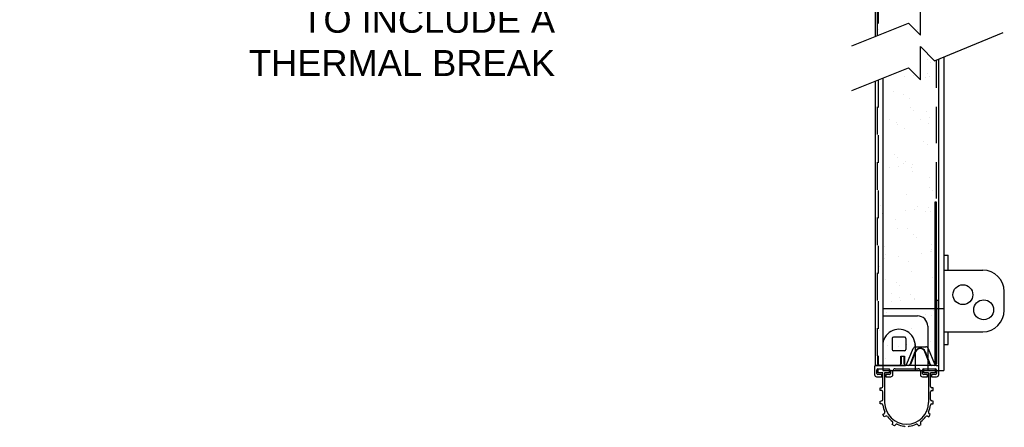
# Model space of a CAD drawing. Header units: inches. Extents: x 168.8 to 189.1, y 234.4 to 247.7.
# Tile 2 of 24: x 171.7 to 175.2, y 239.9 to 241.4. Entities that reach past the tile are written whole.
import ezdxf
from ezdxf import colors
from ezdxf.entities.mleader import LeaderData, LeaderLine
from ezdxf.math import Vec2, Vec3

# ---------------------------------------------------------------- set-up
doc = ezdxf.new("R2010")
doc.units = ezdxf.units.IN
doc.header["$LTSCALE"] = 0.25
doc.header["$MEASUREMENT"] = 0
doc.linetypes.add('HIDDEN', pattern=[0.375, 0.25, -0.125])
doc.layers.add('515', color=7, linetype='Continuous')
doc.layers.add('ANNOTATIONS', color=1, linetype='Continuous')
doc.styles.add('ARIAL', font='arial.ttf', dxfattribs={"height": 0.09375})

msp = doc.modelspace()

# ---------------------------------------------------------------- linework, layer by layer
at = {"layer": '515', "linetype": 'Continuous'}
for p, q in [((174.76618, 243.09207), (174.76618, 241.34142)), ((174.99712, 240.15205), (174.99712, 241.26096)), ((174.76618, 241.1805), (174.76618, 240.15205)), ((174.88094, 240.15806), (174.90418, 240.21385)), ((174.9132, 240.21986), (174.94901, 240.21986)), ((174.95802, 240.21385), (174.98127, 240.15806)), ((174.76618, 240.15205), (174.87192, 240.15205)), ((174.99028, 240.15205), (174.99712, 240.15205))]:
    msp.add_line(p, q, dxfattribs=at)
at = {"layer": '515', "linetype": 'HIDDEN', "ltscale": 0.125}
for p, q in [((174.7754, 241.34513), (174.7754, 243.08825)), ((174.77696, 243.08825), (174.77696, 241.34576)), ((174.98634, 241.25652), (174.98634, 240.18709)), ((174.9879, 240.18709), (174.9879, 241.25716)), ((174.7754, 240.18709), (174.7754, 241.18421)), ((174.77696, 241.18484), (174.77696, 240.18709))]:
    msp.add_line(p, q, dxfattribs=at)
at = {"layer": '515'}
for p, q in [((174.93009, 241.34617), (174.93009, 241.46616)), ((174.68269, 241.30783), (174.88643, 241.3898)), ((174.88643, 241.3898), (174.93009, 241.34617)), ((174.89544, 241.38131), (174.89544, 241.38131)), ((174.77801, 241.36585), (174.77801, 241.36585)), ((174.91792, 241.36556), (174.91792, 241.36556)), ((174.98103, 241.25433), (175.22843, 241.35614)), ((174.93009, 241.30524), (174.98103, 241.25433)), ((174.93009, 241.18525), (174.93009, 241.30524)), ((174.95461, 241.25842), (174.95461, 241.25842)), ((174.96613, 241.24786), (174.96613, 241.24786)), ((175.01462, 241.26816), (175.01462, 240.13455)), ((174.68269, 241.14691), (174.88643, 241.22888)), ((174.88643, 241.22888), (174.93009, 241.18525)), ((174.90471, 241.20185), (174.90471, 241.20185)), ((174.95552, 241.20854), (174.95552, 241.20854)), ((174.78061, 241.18631), (174.78061, 241.18631)), ((174.78729, 241.18639), (174.78729, 241.18639)), ((174.79399, 241.19169), (174.79399, 240.13455)), ((174.79555, 241.17961), (174.79555, 241.17961)), ((174.87218, 241.19757), (174.87218, 241.19757)), ((174.94941, 241.1924), (174.94941, 241.1924)), ((174.96383, 241.19676), (174.96383, 241.19676)), ((174.83263, 241.14318), (174.83263, 241.14318)), ((174.86884, 241.13057), (174.86884, 241.13057)), ((174.89044, 241.11917), (174.89044, 241.11917)), ((174.89483, 241.08618), (174.89483, 241.08618)), ((174.90635, 241.07563), (174.90635, 241.07563)), ((174.95335, 241.07197), (174.95335, 241.07197)), ((174.81967, 241.0399), (174.81967, 241.0399)), ((174.84491, 241.03215), (174.84491, 241.03215)), ((174.84603, 241.02311), (174.84603, 241.02311)), ((174.92981, 241.04333), (174.92981, 241.04333)), ((174.96073, 241.0258), (174.96073, 241.0258)), ((174.96234, 241.04761), (174.96234, 241.04761)), ((174.87278, 241.01014), (174.87278, 241.01014)), ((174.94091, 240.96266), (174.94091, 240.96266)), ((174.95729, 240.95154), (174.95729, 240.95154)), ((174.83505, 240.91394), (174.83505, 240.91394)), ((174.84657, 240.90339), (174.84657, 240.90339)), ((174.87015, 240.88339), (174.87015, 240.88339)), ((174.87671, 240.88972), (174.87671, 240.88972)), ((174.90254, 240.87792), (174.90254, 240.87792)), ((174.8192, 240.86695), (174.8192, 240.86695)), ((174.85173, 240.87123), (174.85173, 240.87123)), ((174.89651, 240.8666), (174.89651, 240.8666)), ((174.90095, 240.85356), (174.90095, 240.85356)), ((174.96123, 240.83112), (174.96123, 240.83112)), ((174.96315, 240.79656), (174.96315, 240.79656)), ((174.97467, 240.786), (174.97467, 240.786)), ((174.88065, 240.76929), (174.88065, 240.76929)), ((174.78679, 240.73115), (174.78679, 240.73115)), ((174.79193, 240.70154), (174.79193, 240.70154)), ((174.79636, 240.70461), (174.79636, 240.70461)), ((174.87682, 240.71271), (174.87682, 240.71271)), ((174.90935, 240.71699), (174.90935, 240.71699)), ((174.92063, 240.72688), (174.92063, 240.72688)), ((174.94698, 240.71009), (174.94698, 240.71009)), ((174.96016, 240.72368), (174.96016, 240.72368)), ((174.96516, 240.71069), (174.96516, 240.71069)), ((174.84117, 240.68132), (174.84117, 240.68132)), ((174.84723, 240.64929), (174.84723, 240.64929)), ((174.88459, 240.64886), (174.88459, 240.64886)), ((174.90337, 240.62432), (174.90337, 240.62432)), ((174.91489, 240.61376), (174.91489, 240.61376)), ((174.80029, 240.58418), (174.80029, 240.58418)), ((174.93444, 240.55848), (174.93444, 240.55848)), ((174.96698, 240.56276), (174.96698, 240.56276)), ((174.9691, 240.59026), (174.9691, 240.59026)), ((174.96927, 240.56394), (174.96927, 240.56394)), ((174.97111, 240.57038), (174.97111, 240.57038)), ((174.79874, 240.54061), (174.79874, 240.54061)), ((174.80283, 240.55323), (174.80283, 240.55323)), ((174.84955, 240.5473), (174.84955, 240.5473)), ((174.88853, 240.52844), (174.88853, 240.52844)), ((175.01462, 240.55119), (175.0304, 240.55119)), ((175.0304, 240.49744), (175.0304, 240.55119)), ((174.78138, 240.50908), (174.78138, 240.50908)), ((174.89771, 240.49279), (174.89771, 240.49279)), ((175.01462, 240.49744), (175.15493, 240.49744)), ((174.80423, 240.46375), (174.80423, 240.46375)), ((174.84359, 240.45208), (174.84359, 240.45208)), ((174.97304, 240.46984), (174.97304, 240.46984)), ((174.85511, 240.44153), (174.85511, 240.44153)), ((175.23306, 240.35213), (175.23306, 240.41931)), ((174.82383, 240.38209), (174.82383, 240.38209)), ((174.82695, 240.41352), (174.82695, 240.41352)), ((174.8533, 240.39673), (174.8533, 240.39673)), ((174.85637, 240.38637), (174.85637, 240.38637)), ((174.89246, 240.40801), (174.89246, 240.40801)), ((174.90718, 240.39306), (174.90718, 240.39306)), ((174.90949, 240.3917), (174.90949, 240.3917)), ((174.9879, 240.38822), (174.9879, 240.1583)), ((174.9879, 240.38822), (174.9961, 240.38822)), ((174.9961, 240.11886), (174.9961, 240.38822)), ((174.79399, 240.35799), (175.01462, 240.35799)), ((174.97697, 240.34941), (174.97697, 240.34941)), ((174.79399, 240.33163), (174.91935, 240.33163)), ((174.80817, 240.34333), (174.80817, 240.34333)), ((174.94819, 240.33628), (174.94819, 240.33628)), ((174.97169, 240.3347), (174.97169, 240.3347)), ((174.98321, 240.32414), (174.98321, 240.32414)), ((174.78381, 240.27984), (174.78381, 240.27984)), ((174.8964, 240.28758), (174.8964, 240.28758)), ((174.95638, 240.2946), (174.95638, 240.13455)), ((175.01462, 240.274), (175.15493, 240.274)), ((175.0304, 240.22869), (175.0304, 240.274)), ((174.79533, 240.26929), (174.79533, 240.26929)), ((174.82821, 240.24971), (174.82821, 240.21064)), ((174.87212, 240.25455), (174.83306, 240.25455)), ((174.87696, 240.24971), (174.87696, 240.21064)), ((174.87742, 240.25701), (174.87742, 240.25701)), ((174.90378, 240.24022), (174.90378, 240.24022)), ((174.9648, 240.23883), (174.9648, 240.23883)), ((174.79657, 240.21668), (174.79657, 240.21668)), ((174.81211, 240.2229), (174.81211, 240.2229)), ((174.87212, 240.2058), (174.83306, 240.2058)), ((174.84971, 240.21946), (174.84971, 240.21946)), ((174.88146, 240.22786), (174.88146, 240.22786)), ((174.89286, 240.15657), (174.91116, 240.20255)), ((174.91261, 240.20197), (174.89431, 240.15599)), ((174.91118, 240.22783), (174.91118, 240.13455)), ((174.91399, 240.23214), (174.91399, 240.23214)), ((174.9643, 240.15599), (174.946, 240.20197)), ((174.94745, 240.20255), (174.96575, 240.15657)), ((174.98091, 240.22898), (174.98091, 240.22898)), ((175.01462, 240.22869), (175.0304, 240.22869)), ((174.7754, 240.18709), (174.7754, 240.1583)), ((174.77696, 240.18709), (174.77696, 240.1583)), ((174.80403, 240.17942), (174.80403, 240.17942)), ((174.85931, 240.18642), (174.87227, 240.18642)), ((174.85931, 240.1583), (174.85931, 240.18642)), ((174.86087, 240.18642), (174.86087, 240.1583)), ((174.87071, 240.1583), (174.87071, 240.18642)), ((174.87227, 240.18642), (174.87227, 240.1583)), ((174.98644, 240.18709), (174.98634, 240.1583)), ((174.76411, 240.14814), (174.76411, 240.11963)), ((174.98165, 240.15205), (174.76802, 240.15205)), ((174.77231, 240.12392), (174.77231, 240.13642)), ((174.77622, 240.14033), (174.81841, 240.14033)), ((174.777, 240.12627), (174.777, 240.14033)), ((174.78165, 240.15361), (174.85462, 240.15361)), ((174.79399, 240.13455), (175.01462, 240.13455)), ((174.81762, 240.14033), (174.81762, 240.12627)), ((174.82231, 240.13642), (174.82231, 240.12392)), ((174.83052, 240.11963), (174.83052, 240.13252)), ((174.83833, 240.14033), (174.92192, 240.14033)), ((174.87696, 240.15361), (174.8885, 240.15361)), ((174.92973, 240.13252), (174.92973, 240.11963)), ((174.93794, 240.12392), (174.93794, 240.13642)), ((174.94184, 240.14033), (174.98403, 240.14033)), ((174.94262, 240.12627), (174.94262, 240.14033)), ((174.97011, 240.15361), (174.98165, 240.15361)), ((174.98325, 240.14033), (174.98325, 240.12627)), ((174.98794, 240.13642), (174.98794, 240.12392)), ((174.77192, 240.11181), (174.79005, 240.11181)), ((174.79005, 240.12002), (174.77622, 240.12002)), ((174.7938, 240.12627), (174.777, 240.12627)), ((174.79005, 240.11181), (174.79005, 240.12002)), ((174.7938, 240.07702), (174.7938, 240.12627)), ((174.80083, 240.12627), (174.80083, 240.01905)), ((174.81762, 240.12627), (174.80083, 240.12627)), ((174.80458, 240.12002), (174.80458, 240.11181)), ((174.81841, 240.12002), (174.80458, 240.12002)), ((174.80458, 240.11181), (174.8227, 240.11181)), ((174.93755, 240.11181), (174.95567, 240.11181)), ((174.95567, 240.12002), (174.94184, 240.12002)), ((174.95942, 240.12627), (174.94262, 240.12627)), ((174.95567, 240.11181), (174.95567, 240.12002)), ((174.95942, 240.12627), (174.95942, 240.01905)), ((174.98325, 240.12627), (174.96645, 240.12627)), ((174.96645, 240.07702), (174.96645, 240.12627)), ((174.98403, 240.12002), (174.9702, 240.12002)), ((174.9702, 240.12002), (174.9702, 240.11181)), ((174.9702, 240.11181), (174.98833, 240.11181)), ((174.78411, 240.07174), (174.78938, 240.0722)), ((174.78411, 240.06205), (174.78411, 240.07174)), ((174.78938, 240.06159), (174.78411, 240.06205)), ((174.97614, 240.07174), (174.97087, 240.0722)), ((174.97087, 240.06159), (174.97614, 240.06205)), ((174.97614, 240.06205), (174.97614, 240.07174)), ((174.78411, 240.02389), (174.78938, 240.02435)), ((174.7938, 240.02918), (174.7938, 240.05676)), ((174.96645, 240.02918), (174.96645, 240.05676)), ((174.97614, 240.02389), (174.97087, 240.02435)), ((174.78411, 240.01421), (174.78411, 240.02389)), ((174.78995, 240.01369), (174.78411, 240.01421)), ((174.9703, 240.01369), (174.97614, 240.01421)), ((174.97614, 240.01421), (174.97614, 240.02389)), ((174.79477, 239.97536), (174.79941, 239.97886)), ((174.79961, 239.96697), (174.79477, 239.97536)), ((174.80497, 239.96924), (174.79961, 239.96697)), ((174.95528, 239.96924), (174.96064, 239.96697)), ((174.96064, 239.96697), (174.96548, 239.97536)), ((174.96548, 239.97536), (174.96084, 239.97886)), ((174.82805, 239.93853), (174.83032, 239.94389)), ((174.83644, 239.93369), (174.82805, 239.93853)), ((174.83994, 239.93834), (174.83644, 239.93369)), ((174.92031, 239.93834), (174.92381, 239.93369)), ((174.92381, 239.93369), (174.9322, 239.93853)), ((174.9322, 239.93853), (174.92993, 239.94389))]:
    msp.add_line(p, q, dxfattribs=at)
msp.add_lwpolyline([(174.98634, 240.1583), (174.98306, 240.1583), (174.98306, 240.74424), (174.98634, 240.74424)], close=True, dxfattribs=at)
for centre in [(175.08352, 240.40825), (175.15852, 240.35369)]:
    msp.add_circle(centre, 0.03594, dxfattribs=at)
for centre, radius, start, end in [((175.15493, 240.41931), 0.07812, 0, 90), ((175.15493, 240.35213), 0.07812, 270, 0), ((174.91935, 240.2946), 0.03703, 0, 90), ((174.85259, 240.22471), 0.05859, 0, 180.00002), ((174.83306, 240.24971), 0.00484, 90, 180), ((174.87212, 240.24971), 0.00484, 0, 90), ((174.83306, 240.21064), 0.00484, 180, 270), ((174.87212, 240.21064), 0.00484, 270, 0), ((174.92931, 240.19533), 0.01953, 21.6994, 158.30075), ((174.92931, 240.19533), 0.01797, 21.69939, 158.30075), ((174.76802, 240.14814), 0.00391, 90, 180), ((174.77622, 240.13642), 0.00391, 90, 180), ((174.78165, 240.1583), 0.00625, 180, 270), ((174.78165, 240.1583), 0.00469, 180, 270), ((174.83833, 240.13252), 0.00781, 90, 180), ((174.85462, 240.1583), 0.00625, 270, 0), ((174.85462, 240.1583), 0.00469, 270, 0), ((174.87696, 240.1583), 0.00625, 180, 270), ((174.87696, 240.1583), 0.00469, 180, 270), ((174.8885, 240.1583), 0.00469, 270, 338.30047), ((174.8885, 240.1583), 0.00625, 270, 338.30047), ((174.92192, 240.13252), 0.00781, 0, 90), ((174.94184, 240.13642), 0.00391, 90, 180), ((174.97011, 240.1583), 0.00625, 201.69953, 270), ((174.97011, 240.1583), 0.00469, 201.69953, 270), ((174.98165, 240.1583), 0.00469, 270, 0), ((174.98165, 240.1583), 0.00625, 270, 0), ((174.98403, 240.13642), 0.00391, 0, 90), ((174.77192, 240.11963), 0.00781, 180, 270), ((174.77622, 240.12392), 0.00391, 180, 270), ((174.81841, 240.12392), 0.00391, 270, 0), ((174.8227, 240.11963), 0.00781, 270, 0), ((174.93755, 240.11963), 0.00781, 180, 270), ((174.94184, 240.12392), 0.00391, 180, 270), ((174.98403, 240.12392), 0.00391, 270, 0), ((174.98833, 240.11963), 0.00781, 270, 0), ((174.78895, 240.07702), 0.00484, 275, 0), ((174.78895, 240.05676), 0.00484, 360, 85), ((174.9713, 240.07702), 0.00484, 180, 265), ((174.9713, 240.05676), 0.00484, 95, 180), ((174.78895, 240.02918), 0.00484, 275, 0), ((174.9713, 240.02918), 0.00484, 180, 265), ((174.78952, 240.00887), 0.00484, 6.41064, 85), ((174.88012, 240.01905), 0.08633, 186.41064, 203.47498), ((174.88012, 240.01905), 0.0793, 180, 360), ((174.88012, 240.01905), 0.08633, 336.52502, 353.58936), ((174.97073, 240.00887), 0.00484, 95, 173.58936), ((174.7965, 239.98273), 0.00484, 307, 23.47498), ((174.80686, 239.96479), 0.00484, 36.52502, 113), ((174.88012, 240.01905), 0.08633, 216.52502, 233.47498), ((174.88012, 240.01905), 0.08633, 306.52502, 323.47498), ((174.95339, 239.96479), 0.00484, 67, 143.47498), ((174.96375, 239.98273), 0.00484, 156.52502, 233), ((174.82586, 239.94578), 0.00484, 337, 53.47498), ((174.84381, 239.93542), 0.00484, 66.52502, 143), ((174.88012, 240.01905), 0.08633, 246.52502, 263.6033), ((174.86997, 239.92844), 0.00484, 5, 83.6033), ((174.89028, 239.92844), 0.00484, 96.3967, 175), ((174.88012, 240.01905), 0.08633, 276.3967, 293.47498), ((174.91644, 239.93542), 0.00484, 37, 113.47498), ((174.93439, 239.94578), 0.00484, 126.52502, 203)]:
    msp.add_arc(centre, radius, start, end, dxfattribs=at)
at = {"layer": '515', "linetype": 'Continuous'}
for centre, start, end in [((174.9132, 240.2101), 90, 157.38014), ((174.94901, 240.2101), 22.61986, 90), ((174.87192, 240.16181), 270, 337.38014), ((174.99028, 240.16181), 202.61986, 270)]:
    msp.add_arc(centre, 0.00977, start, end, dxfattribs=at)

# ---------------------------------------------------------------- leaders
at = {"layer": 'ANNOTATIONS'}
ml = msp.add_multileader_mtext('Standard', dxfattribs=at)
ml.set_content(' POLYURETHANE\\PCORE SANDWICH\\PTYPE CONSTRUCTION\\PTO INCLUDE A\\PTHERMAL BREAK', color=256, style='ARIAL')
ml.set_leader_properties()
ml.build(insert=Vec2(0, 0))
ml.multileader.update_dxf_attribs({"dogleg_length": 0.36, "arrow_head_size": 0.09375})
ctx = ml.context
ctx.base_point, ctx.char_height, ctx.arrow_head_size, ctx.landing_gap_size, ctx.plane_origin = Vec3(172.10051, 241.8709), 0.09375, 0.09375, 0.09, Vec3(171.88047, 241.43767)
ctx.text_align_type = 2
notes = []
notes.append((ctx, [(1, (1, 1, 0), (173.79809, 241.8709), (-1, 0), 0.09796, [(0, [(174.82159, 241.78544)], 0, [])])]))
ctx.mtext.insert, ctx.mtext.width, ctx.mtext.alignment, ctx.mtext.flow_direction = Vec3(173.61013, 241.91781), 1.93404, 3, 5
for ctx, leaders in notes:
    for number, flags, end, landing, length, lines in leaders:
        leader = LeaderData()
        leader.index, (leader.has_last_leader_line, leader.has_dogleg_vector, leader.attachment_direction) = number, flags
        leader.last_leader_point, leader.dogleg_vector, leader.dogleg_length = Vec3(end), Vec3(landing), length
        for number, points, colour, breaks in lines:
            line = LeaderLine()
            line.index, line.vertices, line.color, line.breaks = number, Vec3.list(points), colors.encode_raw_color(colour), breaks
            leader.lines.append(line)
        ctx.leaders.append(leader)

doc.saveas('drawing.dxf')
